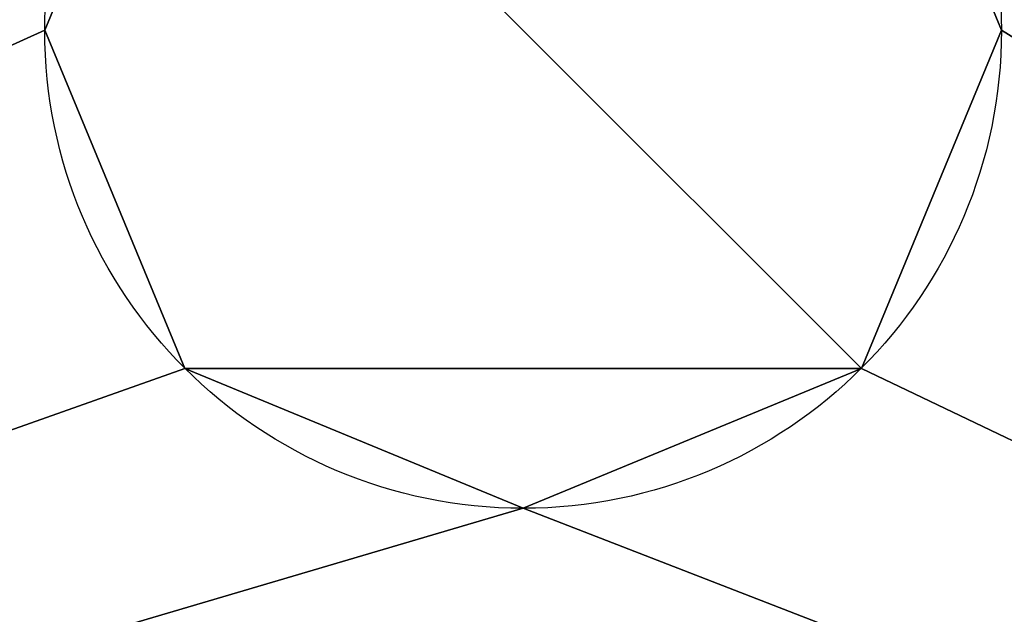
# Model space of a CAD drawing. Extents: x -272 to 272, y -165 to 165.
# Tile 169 of 256: x -75 to -65, y -121 to -115. Entities that reach past the tile are written whole.
import ezdxf

# ---------------------------------------------------------------- set-up
doc = ezdxf.new("R2010")
doc.units = 0
doc.header["$MEASUREMENT"] = 0
doc.layers.add('1', color=7, linetype='Continuous')

# ---------------------------------------------------------------- blocks, each defined once
blk = doc.blocks.new('UG_SURFACE_0')
at = {"layer": '1', "color": 253, "linetype": 'Continuous'}
for points in [[(-17.678, -17.678, 20.92), (-25, 0, 20.92), (-203.049, 148.049, 20.92), (-203.049, -148.049, 20.92)], [(17.678, -17.678, 20.92), (0, -25, 20.92), (-203.049, -148.049, 20.92), (203.049, -148.049, 20.92)], [(-203.049, -148.049, 20.92), (0, -25, 20.92), (-17.678, -17.678, 20.92)], [(-73.536, -118.536, -114.08), (-75, -115, -114.08), (-73.536, -111.464, -114.08), (-66.464, -118.536, -114.08)], [(-73.536, -111.464, -114.08), (-75, -115, -114.08), (-75, -115, -124.08), (-73.536, -111.464, -124.08)], [(-66.464, -111.464, -114.08), (-65, -115, -114.08), (-66.464, -118.536, -114.08), (-73.536, -111.464, -114.08)], [(-66.464, -111.464, -124.08), (-65, -115, -124.08), (-65, -115, -114.08), (-66.464, -111.464, -114.08)], [(-73.536, -118.536, -124.08), (-75, -115, -124.08), (-75, -115, -114.08), (-73.536, -118.536, -114.08)], [(-66.464, -118.536, -114.08), (-65, -115, -114.08), (-65, -115, -124.08), (-66.464, -118.536, -124.08)], [(-66.464, -118.536, -114.08), (-70, -120, -114.08), (-73.536, -118.536, -114.08)], [(-73.536, -118.536, -114.08), (-70, -120, -114.08), (-70, -120, -124.08), (-73.536, -118.536, -124.08)], [(-66.464, -118.536, -124.08), (-70, -120, -124.08), (-70, -120, -114.08), (-66.464, -118.536, -114.08)]]:
    blk.add_3dface(points, dxfattribs=at)
blk = doc.blocks.new('UG_SURFACE_1')
at = {"layer": '1', "color": 253, "linetype": 'Continuous'}
for points in [[(-73.536, -111.464, -124.08), (-75, -115, -124.08), (-116, -133.587, -124.08), (-116, -92.5, -124.08)], [(-65, -115, -124.08), (-66.464, -111.464, -124.08), (-35, -92.5, -124.08), (-35, -133.587, -124.08)], [(-116, -133.587, -124.08), (-75, -115, -124.08), (-73.536, -118.536, -124.08)], [(-35, -133.587, -124.08), (-66.464, -118.536, -124.08), (-65, -115, -124.08)], [(-116, -133.587, -124.08), (-73.536, -118.536, -124.08), (-70, -120, -124.08)], [(-70, -120, -124.08), (-66.464, -118.536, -124.08), (-35, -133.587, -124.08)], [(-70, -120, -124.08), (-35, -133.587, -124.08), (-116, -133.587, -124.08)]]:
    blk.add_3dface(points, dxfattribs=at)

msp = doc.modelspace()

# ---------------------------------------------------------------- linework, layer by layer
at = {"layer": '1', "color": 43, "linetype": 'Continuous'}
for centre in [(-70, -115, -114.08), (-70, -115, -124.08)]:
    msp.add_circle(centre, 5, dxfattribs=at)

# ---------------------------------------------------------------- block references
for name in ['UG_SURFACE_0', 'UG_SURFACE_0', 'UG_SURFACE_0', 'UG_SURFACE_0', 'UG_SURFACE_0', 'UG_SURFACE_0', 'UG_SURFACE_0', 'UG_SURFACE_0', 'UG_SURFACE_0', 'UG_SURFACE_0', 'UG_SURFACE_0', 'UG_SURFACE_0', 'UG_SURFACE_0', 'UG_SURFACE_0', 'UG_SURFACE_0', 'UG_SURFACE_0', 'UG_SURFACE_0', 'UG_SURFACE_0', 'UG_SURFACE_0', 'UG_SURFACE_0', 'UG_SURFACE_0', 'UG_SURFACE_0', 'UG_SURFACE_0', 'UG_SURFACE_0', 'UG_SURFACE_0', 'UG_SURFACE_0', 'UG_SURFACE_0', 'UG_SURFACE_0', 'UG_SURFACE_0', 'UG_SURFACE_0', 'UG_SURFACE_0', 'UG_SURFACE_0', 'UG_SURFACE_0', 'UG_SURFACE_0', 'UG_SURFACE_0', 'UG_SURFACE_0', 'UG_SURFACE_0', 'UG_SURFACE_0', 'UG_SURFACE_0', 'UG_SURFACE_0', 'UG_SURFACE_0', 'UG_SURFACE_0', 'UG_SURFACE_0', 'UG_SURFACE_0', 'UG_SURFACE_0', 'UG_SURFACE_0', 'UG_SURFACE_0', 'UG_SURFACE_0', 'UG_SURFACE_0', 'UG_SURFACE_0', 'UG_SURFACE_0', 'UG_SURFACE_0', 'UG_SURFACE_0', 'UG_SURFACE_0', 'UG_SURFACE_0', 'UG_SURFACE_0', 'UG_SURFACE_0', 'UG_SURFACE_0', 'UG_SURFACE_0', 'UG_SURFACE_0', 'UG_SURFACE_0', 'UG_SURFACE_0', 'UG_SURFACE_0', 'UG_SURFACE_0', 'UG_SURFACE_0', 'UG_SURFACE_0', 'UG_SURFACE_0', 'UG_SURFACE_0', 'UG_SURFACE_0', 'UG_SURFACE_0', 'UG_SURFACE_0', 'UG_SURFACE_0', 'UG_SURFACE_0', 'UG_SURFACE_0', 'UG_SURFACE_0', 'UG_SURFACE_0', 'UG_SURFACE_0', 'UG_SURFACE_0', 'UG_SURFACE_0', 'UG_SURFACE_0', 'UG_SURFACE_0', 'UG_SURFACE_0', 'UG_SURFACE_0', 'UG_SURFACE_0', 'UG_SURFACE_0', 'UG_SURFACE_0', 'UG_SURFACE_0', 'UG_SURFACE_0', 'UG_SURFACE_0', 'UG_SURFACE_0', 'UG_SURFACE_0', 'UG_SURFACE_0', 'UG_SURFACE_0', 'UG_SURFACE_0', 'UG_SURFACE_0', 'UG_SURFACE_0', 'UG_SURFACE_0', 'UG_SURFACE_0', 'UG_SURFACE_0', 'UG_SURFACE_1', 'UG_SURFACE_1']:
    msp.add_blockref(name, (0, 0))

doc.saveas('drawing.dxf')
